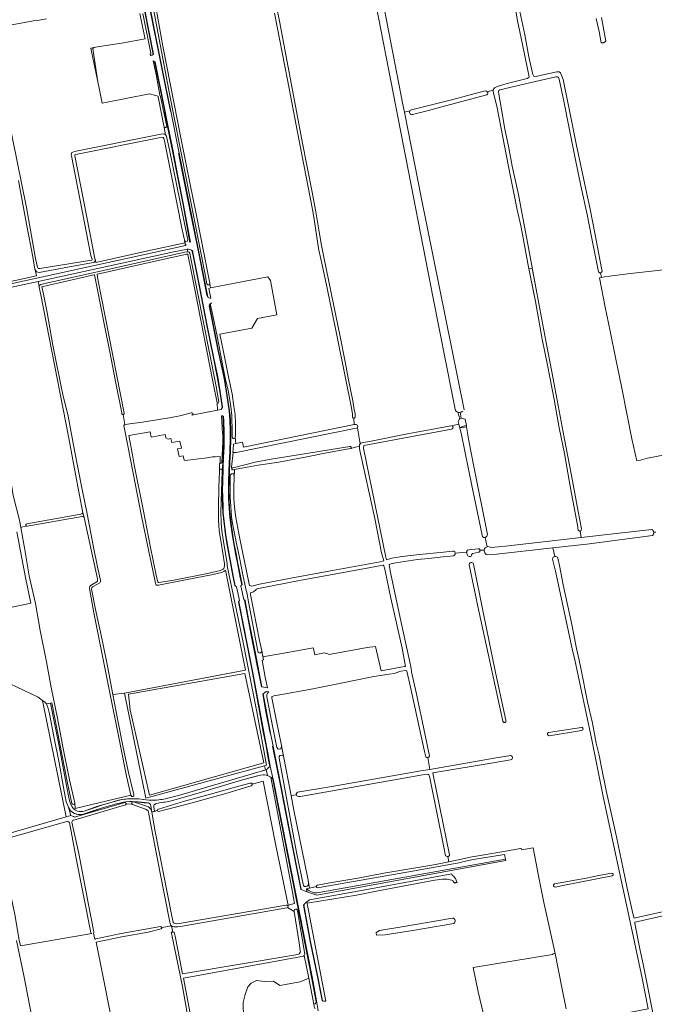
# Model space of a CAD drawing. Header units: metres. Extents: x 209813 to 223847, y 571801 to 587119.
# Tile 198 of 256: x 218421 to 218962, y 573977 to 574814. Entities that reach past the tile are written whole.
import ezdxf

# ---------------------------------------------------------------- set-up
doc = ezdxf.new("R2010")
doc.units = ezdxf.units.M
for name, color, linetype, lineweight in [('B-RO-GR-BEPLANTING_CULTUUR_BOSPLANTSOEN-GV', 8, 'Continuous', 0), ('B-RO-GR-BOOMTEELT-GV', 8, 'Continuous', 0), ('B-RO-GR-GRAS-GV', 8, 'Continuous', 0), ('B-RO-GR-GROENVOORZIENING-GV', 8, 'Continuous', 0), ('B-RO-KW-KUNSTWERK_STUW-GV', 8, 'Continuous', 0), ('B-RO-OG-TERREIN_CULTUURSCHEIDING-GV', 8, 'Continuous', 0), ('B-RO-OG-WATER_GREPPEL-GV', 8, 'Continuous', 0), ('B-RO-OG-WEG-GV', 8, 'Continuous', 0), ('B-RO-VH-ONVERHARD-GV', 8, 'Continuous', 0), ('B-RO-VH-VERHARDING_GRASBETONSTEEN-GV', 8, 'Continuous', 0), ('B-RO-VH-VERHARDING_PUIN-GV', 8, 'Continuous', 0)]:
    doc.layers.add(name, color=color, linetype=linetype, lineweight=lineweight)

msp = doc.modelspace()

# ---------------------------------------------------------------- linework, layer by layer
at = {"layer": 'B-RO-GR-BEPLANTING_CULTUUR_BOSPLANTSOEN-GV', "flags": 128}
for points in [[(218711.305, 574453.468), (218708.932, 574467.164), (218707.97, 574466.736), (218605.869, 574446.248), (218604.55, 574446.032), (218603.064, 574446.256), (218601.88, 574433.55), (218602.021, 574431.948)], [(218602.858, 574433.066), (218603.276, 574433.208), (218621.939, 574437.902), (218635.582, 574440.412), (218667.452, 574445.603), (218702.638, 574451.204), (218702.974, 574451.199), (218703.262, 574451.086), (218703.489, 574450.908), (218703.616, 574450.696), (218703.659, 574450.544), (218703.685, 574450.372), (218703.675, 574450.207), (218703.609, 574449.978), (218703.51, 574449.806), (218703.361, 574449.668), (218703.205, 574449.562), (218702.996, 574449.478), (218710.793, 574451.471)], [(218466.026, 574147.655), (218462.074, 574164.77), (218448.921, 574233.185), (218447.828, 574232.969), (218449.26, 574225.72), (218455.2, 574196.3), (218458.27, 574179.65), (218461.16, 574164.31), (218463.72, 574151.28), (218464.46, 574148.2), (218464.97, 574146.59), (218466.04, 574144.64), (218466.74, 574143.79), (218467.49, 574143), (218468.18, 574142.4), (218469, 574141.89), (218469.59, 574141.58), (218470.67, 574141.17), (218472.2, 574140.81), (218475.36, 574140.84), (218476.29, 574141.07), (218482.39, 574143.16), (218494.03, 574146.97), (218502.28, 574149.38), (218508.51, 574150.83), (218511.78, 574151.34), (218513.3, 574151.46), (218514.22, 574151.65), (218522.94, 574151.46), (218531.43, 574150.44), (218534.89, 574150.26), (218536.11, 574150.27), (218537.89, 574150.39), (218541.43, 574150.83), (218542.64, 574150.98), (218544.12, 574151.3), (218557.68, 574154.71), (218578.76, 574161), (218606.85, 574169.15), (218626.23, 574174.7), (218630.629, 574176.069), (218629.87, 574179.565), (218592.075, 574169.418), (218528.951, 574152.016), (218510.603, 574241.344), (218500.703, 574240.287)], [(218500.703, 574240.287), (218505.136, 574218.164), (218509.226, 574196.559), (218513.833, 574175.016), (218518.744, 574155.115)], [(218516.249, 574154.262), (218516.133, 574154.773), (218468.796, 574143.377), (218468.501, 574148.032)]]:
    msp.add_lwpolyline(points, dxfattribs=at)
at = {"layer": 'B-RO-GR-BEPLANTING_CULTUUR_BOSPLANTSOEN-GV'}
for points in [[(218710.793, 574451.471, -0.2236549), (218711.305, 574453.468)], [(218602.021, 574431.948, -0.4742958), (218602.858, 574433.066)], [(218518.744, 574155.115, -0.888215), (218516.249, 574154.262)]]:
    msp.add_lwpolyline(points, format="xyb", dxfattribs=at)
at = {"layer": 'B-RO-GR-BEPLANTING_CULTUUR_BOSPLANTSOEN-GV', "flags": 128}
msp.add_lwpolyline([(218635.202, 574169.958), (218632.96, 574171.23), (218631.32, 574171.71), (218629.8, 574171.92), (218628.64, 574171.98), (218626.5, 574171.76), (218622.911, 574170.755), (218611.2, 574167.77), (218576.12, 574157.27), (218550.7, 574149.93), (218546.73, 574148.97), (218544.11, 574148.56), (218540.42, 574148.14), (218537.17, 574147.2), (218536.39, 574146.81), (218536.07, 574146.57), (218535.82, 574146.25), (218535.58, 574145.72), (218535.55, 574145.26), (218535.66, 574144.2), (218535.95, 574143.37), (218536.365, 574140.843), (218538.654, 574141.48), (218538.822, 574142.466), (218539.597, 574142.759), (218561.854, 574149.528), (218583.779, 574155.564), (218608.112, 574162.292), (218617.776, 574164.743), (218618.229, 574164.819), (218619.383, 574164.819), (218619.299, 574163.949), (218628.7, 574166.43), (218639.26, 574113.12), (218649.89, 574061.04), (218655.503, 574062.356), (218653.692, 574072.155), (218642.203, 574133.897)], close=True, dxfattribs=at)
at = {"layer": 'B-RO-GR-BEPLANTING_CULTUUR_BOSPLANTSOEN-GV'}
msp.add_arc((218467.231, 574148.062), 1.272, 198.681991, 0.963411, dxfattribs=at)
at = {"layer": 'B-RO-GR-BOOMTEELT-GV', "flags": 128}
for points in [[(218483.099, 574610.338), (218482.007, 574613.62), (218469.225, 574679.547), (218465.591, 574698.554), (218465.453, 574699.501), (218465.508, 574700.53), (218465.958, 574701.295), (218466.777, 574701.736), (218468.125, 574702.133), (218534.576, 574715.517), (218541.619, 574716.978), (218543.488, 574717.168), (218545.052, 574716.887), (218545.61, 574716.306), (218544.497, 574722.587), (218544.114, 574723.928), (218539.662, 574747.243), (218539.353, 574748.687), (218539.372, 574749.196), (218531.885, 574751.109), (218491.77, 574743.408), (218489.25, 574755.951), (218488.029, 574761.54), (218481.924, 574790.141), (218485.95, 574790.788), (218509.905, 574794.69), (218528.264, 574797.997), (218528.123, 574798.853), (218523.749, 574819.423)], [(218444.206, 574814.943), (218436.427, 574813.593), (218433.326, 574813.33), (218418.072, 574810.617), (218399.805, 574807.645), (218398.673, 574807.224), (218398.276, 574806.915), (218397.962, 574806.323), (218397.624, 574804.751), (218411.524, 574732.833), (218427.223, 574654.594), (218435.074, 574611.195), (218436.543, 574603.646)], [(218438.513, 574602.663), (218482.746, 574609.732)]]:
    msp.add_lwpolyline(points, dxfattribs=at)
at = {"layer": 'B-RO-GR-BOOMTEELT-GV'}
for points in [[(218482.746, 574609.732, 0.4175451), (218483.099, 574610.338)], [(218436.543, 574603.646, 0.3900056), (218438.513, 574602.663)]]:
    msp.add_lwpolyline(points, format="xyb", dxfattribs=at)
at = {"layer": 'B-RO-GR-GRAS-GV', "flags": 128}
for points in [[(218880.716, 574937.38), (218880.795, 574936.702), (218880.365, 574935.376), (218879.509, 574934.645), (218864.316, 574931.734), (218833.384, 574925.687), (218828.578, 574924.56), (218827.488, 574923.808), (218826.858, 574922.496), (218826.637, 574920.607), (218827.332, 574916.779), (218831.439, 574896.665), (218836.069, 574876.192), (218840.488, 574855.315), (218846.369, 574825.364), (218851.339, 574801.341), (218854.822, 574782.67), (218858.266, 574767.552), (218859.01, 574765.861)], [(218792.513, 574481.504), (218789.672, 574495.615), (218773.528, 574577.316), (218718.422, 574860.17)], [(218724.863, 574861.852), (218728.854, 574839.156), (218747.687, 574742.161), (218748.984, 574735.549)], [(218637.609, 574838.187), (218642.566, 574812.911), (218662.069, 574710.762), (218670.388, 574667.667), (218673.552, 574650.77), (218676.282, 574633.922), (218678.37, 574622.083), (218679.986, 574613.745), (218688.897, 574570.854), (218694.214, 574544.921), (218698.432, 574523.146), (218701.298, 574507.997), (218704.957, 574490.05), (218706.322, 574482.285), (218706.928, 574479.663), (218707.002, 574479.11), (218707.055, 574476.265), (218706.605, 574475.594), (218705.907, 574475.267), (218706.196, 574469.884), (218706.83, 574470.013), (218707.955, 574469.953), (218709.013, 574469.424), (218709.401, 574468.258), (218708.932, 574467.164), (218711.305, 574453.468)], [(218824.57, 574754.31), (218824.554, 574754.685), (218825.765, 574756.206), (218827.965, 574757.443), (218836.388, 574759.912), (218853.493, 574764.372), (218854.985, 574764.997), (218855.14, 574765.75), (218853.699, 574772.454), (218849.432, 574793.166), (218845.157, 574813.378), (218842.26, 574829.789)], [(218537.713, 574823.509), (218543.454, 574791.867), (218559.127, 574711.038), (218566.656, 574674.008), (218571.497, 574650.587), (218582.679, 574593.031), (218583.228, 574590.334), (218583.284, 574589.606), (218584.02, 574586.074), (218632.64, 574595.46), (218635, 574592.33), (218640.474, 574563.113), (218623.82, 574560.04), (218619.028, 574551.959), (218591.787, 574546.881), (218594.842, 574531.721), (218599.169, 574510.437), (218602.217, 574496.018), (218603.889, 574485.382), (218604.848, 574478.479), (218604.915, 574478.186), (218605.159, 574470.698), (218605.167, 574460.091), (218605.018, 574459.08), (218605.596, 574453.744), (218611.283, 574454.843), (218612.072, 574450.693), (218706.196, 574469.884)], [(218705.907, 574475.267), (218705.175, 574475.407), (218704.753, 574476.153), (218704.732, 574476.985), (218704.813, 574479.119), (218703.7, 574485.584), (218699.001, 574507.847), (218690.81, 574548.861), (218687.621, 574563.916), (218683.42, 574584.599), (218679.063, 574605.701), (218676.235, 574618.175), (218675.014, 574625.599), (218671.749, 574646.265), (218670.727, 574652.825), (218658.088, 574718.502), (218649.491, 574763.067), (218638.372, 574819.811)], [(218916.784, 574816.063), (218918.239, 574808.541), (218920.341, 574795.923), (218918.438, 574794.62), (218916.424, 574794.543), (218914.617, 574804.328), (218912.172, 574815.355)], [(218859.01, 574765.861), (218859.965, 574765.676), (218865.701, 574767.052), (218878.708, 574769.945), (218880.628, 574769.858), (218881.843, 574769.06), (218884.067, 574763.487), (218885.225, 574757.797), (218889.608, 574737.12), (218895.164, 574708.733), (218898.959, 574691.468), (218902.453, 574674.215), (218907.043, 574653.091), (218911.376, 574631.328), (218916.735, 574602.788), (218917.26, 574600.422)], [(218914.105, 574599.674), (218908.331, 574629.677), (218904.379, 574648.475), (218899.135, 574672.961), (218894.677, 574695.189), (218889.18, 574721.974), (218884.611, 574744.935), (218880.557, 574763.832), (218880.135, 574765.177), (218879.393, 574765.666), (218877.926, 574765.543), (218856.785, 574760.919), (218830.047, 574754.555), (218829.353, 574754.093), (218828.952, 574753.068), (218829.288, 574750.871), (218831.611, 574737.972), (218834.563, 574721.261), (218837.43, 574706.669), (218840.784, 574689.831), (218845.958, 574665.594), (218848.546, 574651.815), (218851.024, 574639.704), (218853.164, 574627.854), (218861.6, 574582.004), (218869.257, 574541.083), (218874.497, 574514.727), (218878.934, 574490.629), (218885.011, 574458.846), (218891.247, 574426.565), (218896.888, 574395.96), (218899.559, 574381.147), (218899.235, 574379.49), (218898.425, 574379.238)], [(218755.03, 574737.548), (218790.201, 574746.296), (218817.662, 574753.647)], [(218898.425, 574379.238), (218898.105, 574379.138), (218896.938, 574380.138), (218896.156, 574384.181), (218890.464, 574415.887), (218885.975, 574440.118), (218885.415, 574443.864), (218880.776, 574467.024), (218876.455, 574491.174), (218870.737, 574520.326), (218866.248, 574542.42), (218860.4, 574574.491), (218854.078, 574606.971), (218848.298, 574637.908), (218845.065, 574652.411), (218837.605, 574689.28), (218827.679, 574740.697), (218824.633, 574752.85), (218824.57, 574754.31), (218819.489, 574753.049)], [(218753.711, 574736.722), (218748.984, 574735.549), (218763.154, 574663.316), (218799.703, 574482.347)], [(218434.524, 574602.029), (218432.624, 574612.683), (218427.256, 574640.328), (218420.516, 574677.625)], [(218511.075, 574469.876), (218525.915, 574471.975), (218550.343, 574475.875), (218557.836, 574477.199), (218567.343, 574479.788), (218568.046, 574479.885), (218568.796, 574479.51), (218568.907, 574478.341), (218568.004, 574477.989), (218589.922, 574482.085), (218589.535, 574488.363), (218585.952, 574506.664), (218567.629, 574599.239), (218564.656, 574614.547), (218564.362, 574614.868), (218563.264, 574614.876), (218562.209, 574614.646), (218522.917, 574605.862), (218487.693, 574597.899), (218487.529, 574597.791), (218487.475, 574597.545), (218488.138, 574593.618), (218494.29, 574561.941), (218510.532, 574479.649), (218510.562, 574478.926), (218509.931, 574478.337)], [(218380.264, 574587.697), (218380.987, 574584.485), (218435.825, 574596.332), (218434.632, 574601.622)], [(218915.888, 574598.958), (218916.685, 574594.974), (218919.271, 574595.496), (218923.385, 574596), (218941.523, 574598.373), (218964.465, 574600.989), (218988.552, 574604.04), (219004.141, 574606.122), (219005.343, 574606.171), (219006.915, 574605.972), (219007.55, 574605.231), (219009.715, 574592.474), (219012.419, 574575.559)], [(218437.297, 574591.685), (218385.299, 574580.39), (218383.764, 574579.772), (218382.593, 574578.882), (218389.646, 574539.66), (218395.36, 574540.764), (218397.605, 574530.778), (218391.893, 574529.302), (218401.69, 574472.912)], [(218427.59, 574385.315), (218473.589, 574393.737), (218474.513, 574394.016), (218475.385, 574394.677), (218469.032, 574427.709), (218462.911, 574459.806), (218439.494, 574580.367), (218438.165, 574586.366), (218438.054, 574587.705), (218437.297, 574591.685)], [(218509.931, 574478.337), (218509.351, 574478.337), (218509.115, 574478.408), (218508.687, 574478.645), (218508.475, 574479.069), (218508.336, 574479.736), (218503.369, 574505.106), (218498.132, 574531.651), (218493.792, 574554.287), (218487.81, 574584.637), (218485.287, 574597.324), (218484.672, 574597.219), (218466.13, 574593.112), (218441.405, 574587.389), (218440.513, 574586.963), (218440.486, 574586.782), (218440.536, 574585.873), (218441.662, 574580.875), (218444.959, 574565.306), (218449.692, 574537.402), (218458.053, 574496.596), (218462.659, 574476.909), (218468.062, 574447.879), (218474.685, 574414.742), (218478.926, 574394.081), (218484.054, 574366.907), (218488.021, 574347.524), (218490.157, 574337.452)], [(218988.166, 574447.543), (218955.918, 574441.315), (218950, 574439.523), (218946.727, 574439.02), (218942.427, 574457.801), (218938.587, 574477.936), (218933.781, 574502.178), (218928.822, 574525.5), (218924.19, 574549.262), (218919.944, 574569.791), (218915.072, 574594.647), (218916.685, 574594.974)], [(218482.645, 574329.839), (218486.093, 574312.464), (218491.707, 574286.721), (218496.712, 574261.617), (218499.521, 574246.19), (218500.703, 574240.287), (218510.603, 574241.344), (218613.828, 574260.93), (218596.734, 574345.918), (218595.355, 574344.963), (218593.935, 574344.27), (218592.07, 574343.693), (218586.209, 574342.468), (218562.607, 574337.688), (218539.618, 574333.385), (218538.141, 574333.177), (218537.724, 574333.412), (218537.352, 574333.78), (218536.991, 574335.051), (218531.44, 574361.784), (218525.177, 574392.099), (218516.032, 574438.772), (218510.383, 574467.801), (218510.234, 574468.502), (218510.285, 574469.082), (218510.625, 574469.564), (218511.075, 574469.876), (218509.627, 574478.337)], [(218796.246, 574474.742), (218794.299, 574480.487)], [(218796.311, 574480.298), (218797.352, 574475.253), (218800.806, 574474.584), (218801.731, 574469.002), (218801.846, 574468.002), (218803.747, 574455.966), (218808.231, 574432.703), (218819.568, 574376.487)], [(218712.806, 574454.318), (218720.705, 574455.757), (218752.997, 574462.171), (218771.741, 574465.68), (218788.511, 574468.733)], [(218789.05, 574466.095), (218714.359, 574452.137), (218714.024, 574449.95), (218733.245, 574356.986), (218733.717, 574354.955), (218738.159, 574356.253), (218747.025, 574357.693), (218761.855, 574359.249), (218782.087, 574361.281), (218790.147, 574362.19)], [(218788.96, 574468.837), (218795.232, 574470.292), (218794.64, 574472.492)], [(218817.783, 574373.914), (218817.601, 574373.87), (218817.287, 574373.831), (218816.887, 574373.827), (218816.51, 574373.877), (218816.152, 574373.993), (218815.835, 574374.151), (218815.59, 574374.307), (218815.405, 574374.45), (218806.728, 574416.763), (218797.271, 574462.711), (218795.232, 574470.292)], [(218408.741, 574445.068), (218411.761, 574432.647), (218414.894, 574416.952), (218416.014, 574409.513), (218421.344, 574388.613), (218422.47, 574382.45), (218426.881, 574383.83)], [(218468.501, 574148.032), (218468.796, 574143.377), (218516.133, 574154.773), (218512.47, 574170.819), (218507.191, 574196.593), (218496.638, 574250.138), (218484.638, 574309.877), (218480.798, 574330.56), (218481.178, 574332.249), (218481.753, 574333.122), (218487.281, 574336.202), (218487.769, 574336.801), (218487.599, 574338.526), (218476.519, 574390.955), (218475.831, 574391.58), (218474.805, 574391.818), (218427.912, 574383.542)], [(218422.47, 574382.45), (218425.672, 574364.922), (218429.48, 574341.349), (218434.849, 574317.817), (218438.892, 574294.799), (218444.29, 574268.183), (218448.306, 574246.301), (218453.704, 574220.01), (218458.398, 574194.368), (218463.824, 574167.78), (218468.487, 574148.252)], [(218380.888, 574305.689), (218385.788, 574308.346), (218398.786, 574310.099), (218398.455, 574312.017), (218410.093, 574313.646), (218413.783, 574314.261), (218430.995, 574318.033), (218426.407, 574339.676), (218419.208, 574378.707)], [(218817.783, 574373.914), (218819.439, 574365.945), (218820.049, 574366.233), (218823.096, 574365.214), (218835.006, 574366.37), (218899.43, 574373.753), (218898.425, 574379.238)], [(218960.123, 574375.634), (218904.114, 574368.218), (218875.221, 574364.911), (218877.012, 574357.764)], [(218899.43, 574373.753), (218931.77, 574377.531), (218959.486, 574380.585), (218959.857, 574380.368)], [(218962.818, 574378.478), (218961.119, 574378.373), (218961.155, 574377.792), (218961.124, 574377.451)], [(218817.634, 574365.093), (218819.439, 574365.945)], [(218875.221, 574364.911), (218825.035, 574359.462), (218819.287, 574359.023)], [(218790.61, 574358.294), (218781.975, 574357.423), (218769.491, 574356.067), (218760.145, 574354.987), (218752.643, 574354.052), (218741.675, 574352.294), (218737.579, 574351.536), (218736.466, 574351.106), (218736.017, 574350.81), (218735.892, 574350.591), (218737.184, 574344.029), (218746.163, 574301.595), (218753.367, 574269.153), (218754.691, 574262.298), (218755.089, 574259.432), (218758.986, 574242.102), (218766.765, 574205.577), (218770.395, 574187.933)], [(218802.307, 574359.297), (218801.896, 574361.252), (218801.918, 574361.479), (218792.284, 574360.565)], [(218801.918, 574361.479), (218801.974, 574361.772), (218802.053, 574362.024), (218802.159, 574362.266), (218802.289, 574362.495), (218802.442, 574362.71), (218802.713, 574363), (218803.829, 574363.299), (218811.788, 574364.211), (218812.086, 574364.194), (218812.318, 574364.134), (218812.511, 574364.053), (218812.76, 574363.89), (218813.058, 574363.556), (218813.192, 574363.29), (218813.241, 574363.131)], [(218816.885, 574362.958), (218813.241, 574363.131), (218813.283, 574362.852), (218813.234, 574362.408), (218813.051, 574362.001), (218812.862, 574361.769), (218812.499, 574361.508), (218812.22, 574361.403), (218807.135, 574360.217), (218806.854, 574360.084), (218806.724, 574359.997), (218806.497, 574359.784), (218806.319, 574359.528), (218806.251, 574359.388), (218806.161, 574359.09), (218806.14, 574358.935), (218806.146, 574358.624), (218806.175, 574358.467)], [(218879.574, 574356.254), (218881.024, 574349.892), (218884.13, 574333.617), (218891.324, 574299.822), (218895.467, 574279.41), (218897.755, 574269.364), (218899.325, 574261.202), (218904.727, 574234.029), (218908.919, 574215.874), (218912.299, 574198.883), (218914.588, 574188.687), (218916.697, 574178.038), (218920.799, 574158.561), (218929.391, 574119.244), (218935.045, 574091.906), (218938.488, 574075.45), (218942.703, 574056.459), (218944.121, 574050.603), (218944.544, 574050.055), (218945.729, 574050.231), (218983.575, 574058.828), (219016.613, 574065.881), (219027.492, 574068.51)], [(218807.628, 574351.252), (218815.873, 574310.302), (218826.539, 574258.978), (218835.229, 574218.328), (218835.315, 574218.061), (218835.343, 574217.781), (218835.276, 574217.365), (218835.161, 574217.109), (218834.994, 574216.882), (218834.785, 574216.694), (218834.541, 574216.555), (218834.273, 574216.469), (218833.993, 574216.44), (218833.714, 574216.471), (218833.446, 574216.558), (218833.203, 574216.7), (218832.995, 574216.889), (218832.83, 574217.117), (218832.681, 574217.51), (218822.333, 574265.745), (218810.698, 574319.189), (218810.364, 574320.94), (218804.16, 574350.472)], [(218891.971, 573960.415), (218906.224, 573963.361), (218956.514, 573972.956), (218951.233, 573998.922), (218941.204, 574046.98), (218918.443, 574152.164), (218908.456, 574201.608), (218893.879, 574269.882), (218891.814, 574279.062), (218877.664, 574345.079), (218875.047, 574355.444)], [(218489.854, 574335.2), (218483.617, 574331.879)], [(218767.14, 574187.298), (218766.114, 574191.921), (218754.176, 574246.467), (218751.121, 574260.179), (218750.973, 574260.426), (218750.776, 574260.51), (218750.078, 574260.615), (218745.817, 574260.057), (218740.158, 574258.219), (218736.08, 574257.454), (218722.857, 574255.451), (218693.71, 574249.705), (218668.247, 574244.641), (218643.042, 574239.906), (218637.8, 574239.081), (218636.329, 574238.444), (218636.111, 574238.21), (218636.081, 574237.305), (218639.997, 574217.553), (218644.085, 574198.4), (218646.03, 574187.924), (218652.531, 574154.226)], [(218460.974, 574136.135), (218465.146, 574137.338), (218463.06, 574144.47), (218461.132, 574148.874), (218458.909, 574161.15), (218455.046, 574182.158), (218450.681, 574204.674), (218446.91, 574223.791), (218445.72, 574228.421), (218444.332, 574232.278), (218444.132, 574232.639), (218442.771, 574233.831), (218440.945, 574235.127)], [(218871.544, 574207.978), (218878.908, 574209.18), (218899.682, 574212.275)], [(218899.629, 574209.651), (218872.108, 574205.208)], [(218657.163, 574154.989), (218656.892, 574155.803), (218657.918, 574157.239), (218687.281, 574162.128), (218763.002, 574175.309), (218770.49, 574176.593), (218769.01, 574186.593)], [(218770.49, 574176.593), (218826.996, 574186.278), (218839.486, 574188.372), (218840.139, 574187.998), (218840.609, 574187.528), (218840.919, 574186.426), (218840.339, 574185.072), (218839.225, 574184.57), (218824.608, 574182.046), (218774.748, 574173.969), (218773.512, 574173.533), (218773.265, 574173.268), (218773.473, 574172.027), (218779.168, 574144.211), (218787.463, 574103.929), (218787.422, 574103.622), (218787.335, 574103.368), (218787.192, 574103.11), (218786.99, 574102.888), (218786.696, 574102.693), (218786.518, 574102.618), (218786.347, 574102.574), (218785.948, 574102.55)], [(218770.426, 574170.667), (218770.107, 574171.42), (218769.783, 574171.885), (218769.465, 574172.156), (218768.547, 574172.442), (218766.126, 574172.307), (218663.54, 574154.124), (218660.148, 574153.455), (218658.712, 574153.521), (218657.423, 574154.208), (218657.163, 574154.989), (218652.531, 574154.226), (218654.894, 574141.979), (218666.634, 574083.732), (218668.05, 574075.647), (218674.075, 574076.929)], [(218674.801, 574077.976), (218688.798, 574080.558), (218710.928, 574084.455), (218731.513, 574088.16), (218750.038, 574091.354), (218773.968, 574095.513), (218786.737, 574098.018), (218785.948, 574102.55), (218785.294, 574102.53), (218784.841, 574102.63), (218784.417, 574102.817), (218784.05, 574103.056), (218782.458, 574110.539), (218770.426, 574170.667)], [(218550.687, 574043.549), (218550.53, 574043.649), (218549.928, 574044.478), (218549.43, 574046.626), (218541.078, 574088.358), (218533.527, 574128.074), (218531.203, 574140.196), (218531.05, 574140.678), (218530.767, 574141.186), (218530.276, 574141.8), (218529.962, 574141.993), (218528.541, 574142.647), (218517.605, 574146.768), (218516.976, 574147.225), (218512.074, 574147.059)], [(218511.621, 574146.37), (218467.477, 574133.513)], [(218461.716, 574132.202), (218404.324, 574116.072), (218405.49, 574109.842), (218417.399, 574053.042), (218421.162, 574031.439), (218422.146, 574026.534), (218482.927, 574036.858)], [(218481.967, 574037.731), (218469.51, 574100.816), (218463.838, 574131.284)], [(218466.015, 574131.55), (218471.905, 574105.014), (218479.841, 574063.12), (218484.631, 574038.301)], [(218786.737, 574098.018), (218800.062, 574100.829), (218805.063, 574101.85), (218835.208, 574107.038), (218846.075, 574109.102), (218847.305, 574109.349), (218847.908, 574109.36), (218848.591, 574109.019), (218848.82, 574108.255), (218858.532, 574109.76), (218863.417, 574084.583), (218867.505, 574063.266), (218874.42, 574032.8), (218877.169, 574019.974)], [(218876.79, 574079.138), (218903.544, 574083.909), (218914.338, 574086.251), (218925.233, 574088.293)], [(218925.89, 574085.924), (218883.936, 574077.798), (218877.642, 574076.426)], [(219029.278, 574064.303), (219017.091, 574062.161), (219009.956, 574060.847), (218990.346, 574056.827), (218967.852, 574051.647), (218945.306, 574046.751), (218944.94, 574046.48), (218944.966, 574045.394), (218949.648, 574022.411), (218952.115, 574010.896), (218955.578, 573993.956), (218959.323, 573975.295), (218961.624, 573963.645), (218962.314, 573962.999), (218964.868, 573963.437), (218989.191, 573968.68), (219009.432, 573972.98), (219014.216, 573974.052), (219012.231, 573983.049), (219050.195, 573990.126)], [(218655.119, 574055.731), (218649.492, 574059.134), (218648.842, 574058.799), (218558.429, 574042.951), (218555.985, 574042.63), (218554.349, 574042.613), (218552.763, 574042.752), (218551.535, 574043.01), (218550.687, 574043.549)], [(218660.188, 574022.587), (218659.271, 574028.91), (218655.119, 574055.731)], [(218486.322, 574032.401), (218507.928, 574037.056), (218541.471, 574042.804)], [(218541.95, 574040.876), (218530.723, 574038.212), (218508.38, 574034.019), (218486.528, 574029.704), (218494.053, 573992.746), (218501.274, 573955.337), (218503.14, 573943.302), (218502.773, 573942.159), (218502.116, 573942.059), (218502.386, 573940.678), (218503.979, 573940.796), (218521.036, 573944.463), (218540.396, 573948.365), (218559.098, 573951.544), (218567.019, 573953.091)], [(218567.019, 573953.091), (218559.949, 573991.938), (218551.003, 574035.916), (218550.501, 574037.975), (218551.903, 574038.24), (218550.687, 574043.549), (218542.509, 574041.983)], [(218551.903, 574038.24), (218552.959, 574038.247), (218553.95, 574034.751), (218560.126, 574002.62), (218658.232, 574019.218)], [(218383.43, 573930.221), (218400.23, 573932.956), (218436.889, 573939.721), (218424.988, 574001.315), (218418.875, 574031.051)], [(218484.269, 574037.256), (218485.428, 574032.164)], [(218560.818, 573999.019), (218569.528, 573953.808), (218571.064, 573953.984), (218606.718, 573960.39), (218611.739, 573962.62), (218612.483, 573966.192), (218611.59, 573972.592), (218611.739, 573978.396), (218613.525, 573985.093), (218615.757, 573991.493), (218618.436, 573994.618), (218623.198, 573997), (218629.747, 573996.107), (218637.635, 573996.404), (218642.993, 573992.832), (218660.257, 573995.809), (218667.467, 573999.071), (218663.735, 574018.19)], [(218662.943, 574017.597), (218560.818, 573999.019)], [(218886.616, 573972.955), (218883.176, 573989.69), (218877.169, 574019.974), (218875.557, 574019.712), (218875.418, 574019.53), (218875.26, 574019.394), (218875.088, 574019.288), (218874.876, 574019.191), (218807.581, 574008.146), (218811.861, 573987.262), (218815.915, 573969.415)]]:
    msp.add_lwpolyline(points, dxfattribs=at)
for points in [[(218488.029, 574761.54), (218483.86, 574789.666), (218483.888, 574789.891), (218483.947, 574790.077), (218484.208, 574790.263), (218485.01, 574790.619), (218485.377, 574790.724), (218481.924, 574790.141)], [(218485.031, 574613.562), (218486.412, 574607.615), (218530.443, 574617.72), (218562.247, 574624.514), (218559.567, 574636.884), (218551.274, 574678.512), (218544.63, 574711.231), (218544.103, 574713.329), (218543.649, 574714.029), (218543.397, 574714.107), (218540.063, 574713.684), (218469.325, 574699.51), (218468.303, 574699.207), (218468.418, 574698.546), (218480.992, 574634.816), (218484.953, 574614.128)], [(218532.443, 574463.673), (218514.4, 574460.617), (218517.455, 574444.266), (218518.907, 574435.507), (218526.819, 574396.16), (218532.427, 574366.709), (218537.655, 574341.726), (218538.754, 574336.961), (218539.085, 574336.045), (218539.54, 574335.424), (218540.051, 574335.424), (218552.737, 574337.663), (218581.443, 574343.338), (218592.301, 574345.713), (218593.633, 574346.237), (218594.652, 574346.957), (218595.323, 574347.532), (218595.68, 574348.293), (218595.914, 574349.855), (218595.888, 574351.35), (218592.918, 574369.572), (218591.317, 574379.624), (218590.76, 574388.868), (218590.64, 574395.824), (218590.704, 574400.136), (218591.069, 574416.307), (218591.616, 574430.259), (218591.695, 574431.403), (218591.508, 574432.632), (218591.638, 574436.371), (218592.122, 574437.338), (218592.06, 574438.02), (218592.269, 574442.628), (218592.209, 574442.793), (218587.806, 574442.55), (218585.515, 574442.39), (218581.028, 574441.512), (218562.42, 574439.248), (218561.582, 574439.738), (218560.727, 574443.379), (218557.128, 574442.744), (218555.964, 574449.2), (218559.192, 574449.676), (218557.816, 574455.867), (218550.884, 574454.756), (218550.249, 574457.984), (218547.868, 574457.561), (218545.857, 574458.566), (218545.275, 574461.318), (218533.316, 574459.095)], [(218604.263, 574431.575), (218603.881, 574416.857), (218603.871, 574407.049), (218604.321, 574399.667), (218605.602, 574390.948), (218608.99, 574372.791), (218616.458, 574335.6), (218616.684, 574334.116), (218617.188, 574333.24), (218617.439, 574332.91), (218618.054, 574332.577), (218618.802, 574332.499), (218620.091, 574332.572), (218625.758, 574334.059), (218652.412, 574339.172), (218687.876, 574345.715), (218728.448, 574353.106), (218730.244, 574353.567), (218731.311, 574354.054), (218729.562, 574360.824), (218723.649, 574390.116), (218711.118, 574447.809), (218710.802, 574449.879), (218710.793, 574451.471), (218702.996, 574449.478), (218682.692, 574445.704), (218667.346, 574442.661), (218641.946, 574437.899), (218624.351, 574435.385), (218615.091, 574433.665)], [(218671.542, 574279.132), (218672.707, 574273.952), (218680.645, 574275.699), (218683.82, 574274.746), (218685.011, 574274.27), (218717.316, 574280.223), (218724.46, 574281.096), (218729.119, 574260.319), (218748.929, 574264.001), (218749.824, 574264.202), (218747.158, 574279.719), (218737.487, 574322.08), (218732.203, 574346.811), (218731.399, 574349.583), (218731.107, 574350.134), (218730.844, 574350.337), (218730.614, 574350.344), (218718.64, 574348.061), (218659.678, 574337.327), (218626.257, 574330.77), (218624.811, 574330.47), (218623.629, 574330.108), (218623.081, 574329.755), (218622.789, 574329.464), (218622.334, 574328.903), (218620.809, 574327.941), (218619.844, 574327.459), (218618.586, 574326.991), (218617.882, 574326.87), (218617.837, 574326.331), (218617.861, 574325.359), (218625.699, 574286.154), (218627.492, 574277.391), (218628.491, 574272.443), (218654.134, 574276.969), (218671.279, 574280.064)], [(218514.142, 574240.488), (218515.634, 574227.268), (218531.865, 574154.741), (218629.307, 574182.226), (218613.251, 574258.112)], [(218440.945, 574235.127), (218437.288, 574238.113), (218413.264, 574249.352), (218409.19, 574250.932), (218411.088, 574239.392), (218399.506, 574236.962), (218387.415, 574234.587), (218392.87, 574213.069), (218403.243, 574159.449), (218409.913, 574122.011), (218410.165, 574121.484), (218460.974, 574136.135)], [(218649.434, 574060.933), (218649.89, 574061.04), (218639.26, 574113.12), (218628.7, 574166.43), (218619.299, 574163.949), (218619.255, 574163.493), (218618.406, 574162.616), (218596.9, 574156.023), (218565.179, 574147.178), (218546.272, 574142.514), (218539.642, 574140.74), (218538.619, 574141.277), (218538.654, 574141.48), (218533.881, 574140.151), (218534.201, 574138.443), (218536.551, 574125.12), (218551.083, 574051.616), (218552.099, 574046.729), (218552.266, 574046.261), (218552.965, 574045.776), (218553.816, 574045.454), (218555.28, 574045.277), (218557.179, 574045.411), (218648.242, 574061.118), (218648.815, 574061.176)]]:
    msp.add_lwpolyline(points, close=True, dxfattribs=at)
at = {"layer": 'B-RO-GR-GRAS-GV'}
for points in [[(218819.489, 574753.049, -0.4561658), (218819.049, 574750.339)], [(218434.632, 574601.622, -0.0305905), (218434.524, 574602.029)], [(218794.64, 574472.492, -0.1829267), (218796.246, 574474.742)], [(218788.96, 574468.837, -1.0269589), (218789.05, 574466.095)], [(218711.305, 574453.468, -0.1850875), (218712.806, 574454.318)], [(218819.568, 574376.487, -0.3519412), (218817.783, 574373.914)], [(218483.617, 574331.879, 0.251408), (218482.645, 574329.839)], [(218490.157, 574337.452, -0.1792922), (218489.854, 574335.2)], [(218872.108, 574205.208, -0.7863195), (218871.544, 574207.978)], [(218899.682, 574212.275, -1.004214), (218899.629, 574209.651)], [(218468.487, 574148.252, -0.0441383), (218468.501, 574148.032)], [(218512.074, 574147.059, -0.1940704), (218511.621, 574146.37)], [(218463.838, 574131.284, 0.32656), (218461.716, 574132.202)], [(218467.477, 574133.513, 0.3535707), (218466.015, 574131.55)], [(218925.233, 574088.293, -0.9163022), (218925.89, 574085.924)], [(218674.075, 574076.929, -0.3379), (218674.801, 574077.976)], [(218877.642, 574076.426, -0.9784262), (218876.79, 574079.138)], [(218484.631, 574038.301, -0.2102395), (218484.269, 574037.256)], [(218482.927, 574036.858, -0.2513759), (218481.967, 574037.731)], [(218485.428, 574032.164, -0.0390384), (218485.977, 574032.338)], [(218485.977, 574032.338, -0.0221986), (218486.322, 574032.401)], [(218658.232, 574019.218, 0.4993161), (218660.188, 574022.587)], [(218663.735, 574018.19, -0.1350314), (218662.943, 574017.597)]]:
    msp.add_lwpolyline(points, format="xyb", dxfattribs=at)
for centre, radius, start, end in [((218755.367, 574735.543), 2.033, 99.551791, 234.912696), ((218915.533, 574600.653), 1.731, 214.419013, 349.504255), ((218795.747, 574485.106), 4.841, 228.086024, 309.397209), ((218958.153, 574377.904), 3.006, 310.962133, 52.529612), ((218820.95, 574362.731), 4.071, 144.534468, 246.371852), ((218790.351, 574360.238), 1.961, 277.596068, 104.095814), ((218804.442, 574359.82), 2.198, 193.771946, 320.856365), ((218877.38, 574355.46), 2.333, 19.890335, 177.616916), ((218805.901, 574350.83), 1.778, 13.737234, 189.076072), ((218768.619, 574188.389), 1.838, 216.404082, 343.774677), ((218541.516, 574041.79), 1.012, 295.422947, 104.095814)]:
    msp.add_arc(centre, radius, start, end, dxfattribs=at)
at = {"layer": 'B-RO-GR-GROENVOORZIENING-GV', "flags": 128}
for points in [[(218517.14, 574149.3), (218514.84, 574149.28), (218511.85, 574148.98), (218509.45, 574148.56), (218506.4, 574147.88), (218504.76, 574147.64), (218492.8, 574144.27), (218479.17, 574139.59), (218477.22, 574138.92), (218475.54, 574138.53), (218473.4, 574138.26), (218472.23, 574138.19), (218471, 574138.24), (218469.34, 574138.64), (218468.24, 574139.01), (218465.92, 574140.36), (218465.56, 574140.74), (218464.59, 574141.69), (218464.12, 574142.54), (218463.36, 574143.83), (218463.06, 574144.47), (218465.146, 574137.338), (218466.463, 574136.901), (218467.416, 574136.504), (218468.042, 574135.847), (218511.019, 574148.384)], [(218512.074, 574147.059), (218516.976, 574147.225), (218516.898, 574147.956), (218517.02, 574148.565), (218517.533, 574148.967), (218518.458, 574148.958), (218531.073, 574144.586), (218532.043, 574143.916), (218532.895, 574143.138), (218533.668, 574141.29), (218533.881, 574140.151), (218534.044, 574140.196), (218533.11, 574145.54), (218532.79, 574146.69), (218531.88, 574147.58), (218531.62, 574147.76), (218531.3, 574147.9), (218530.92, 574148.01), (218522.37, 574148.9), (218517.14, 574149.3)], [(218674.075, 574076.929), (218665.504, 574075.106), (218667.843, 574073.284), (218672.238, 574071.599), (218674.661, 574071.558), (218834.979, 574100.084), (218834.019, 574104.246), (218807.461, 574099.788), (218798.366, 574097.911), (218797.108, 574097.496), (218755.947, 574089.976), (218682.832, 574077.101), (218675.191, 574075.93)]]:
    msp.add_lwpolyline(points, dxfattribs=at)
at = {"layer": 'B-RO-GR-GROENVOORZIENING-GV'}
for points in [[(218511.019, 574148.384, -0.4659415), (218512.074, 574147.059)], [(218675.191, 574075.93, -0.41923), (218674.075, 574076.929)]]:
    msp.add_lwpolyline(points, format="xyb", dxfattribs=at)
at = {"layer": 'B-RO-KW-KUNSTWERK_STUW-GV', "flags": 128}
msp.add_lwpolyline([(218801.689, 574468.995), (218797.851, 574468.282), (218797.949, 574467.711), (218796.309, 574467.425), (218796.373, 574467.085), (218801.914, 574468.013)], close=True, dxfattribs=at)
at = {"layer": 'B-RO-OG-TERREIN_CULTUURSCHEIDING-GV'}
for points in [[(218796.311, 574480.298, -0.1056797), (218794.299, 574480.487)], [(218796.246, 574474.742, -0.0785943), (218797.352, 574475.253)]]:
    msp.add_lwpolyline(points, format="xyb", dxfattribs=at)
at = {"layer": 'B-RO-OG-TERREIN_CULTUURSCHEIDING-GV', "flags": 128}
msp.add_lwpolyline([(218797.352, 574475.253), (218796.311, 574480.298)], dxfattribs=at)
for points in [[(218666.042, 574072.454), (218674.503, 574069.546), (218788.692, 574090.548), (218835.221, 574099.036), (218834.979, 574100.084), (218674.661, 574071.558), (218672.238, 574071.599), (218667.843, 574073.284), (218665.504, 574075.106)], [(218790.958, 574080.727), (218791.749, 574079.702), (218792.723, 574080.243), (218793.946, 574080.028), (218792.535, 574083.831), (218790.728, 574085.68), (218789.68, 574086.267), (218789.318, 574087.835), (218715.445, 574074.138), (218668.101, 574065.639), (218665.911, 574063.924), (218666.152, 574062.675), (218708.195, 574069.649), (218728.115, 574073.515), (218746.16, 574077.07), (218774.96, 574082.45), (218781.47, 574083.3), (218785.41, 574083.24), (218788.98, 574082.42), (218790.115, 574081.82)]]:
    msp.add_lwpolyline(points, close=True, dxfattribs=at)
at = {"layer": 'B-RO-OG-WATER_GREPPEL-GV', "flags": 128}
for points in [[(218912.172, 574815.355), (218914.617, 574804.328), (218916.424, 574794.543), (218918.438, 574794.62), (218920.341, 574795.923), (218918.239, 574808.541), (218916.784, 574816.063)], [(218755.815, 574733.567), (218769.501, 574736.975), (218779.816, 574739.879), (218819.049, 574750.339)], [(218427.912, 574383.542), (218474.805, 574391.818), (218475.831, 574391.58), (218476.519, 574390.955), (218475.385, 574394.677), (218474.513, 574394.016), (218473.589, 574393.737), (218427.59, 574385.315)], [(218789.813, 574050.107), (218746.736, 574042.687), (218727.791, 574039.573), (218725.033, 574037.863), (218725.315, 574035.675), (218732.699, 574035.933), (218756.104, 574039.451), (218790.962, 574045.481)]]:
    msp.add_lwpolyline(points, dxfattribs=at)
at = {"layer": 'B-RO-OG-WATER_GREPPEL-GV'}
for points in [[(218819.489, 574753.049, 0.2844251), (218817.662, 574753.647)], [(218754.133, 574733.934, 0.2241059), (218755.815, 574733.567)], [(218427.59, 574385.315, 1.211213), (218427.942, 574383.553)], [(218790.962, 574045.481, 0.7475715), (218789.813, 574050.107)]]:
    msp.add_lwpolyline(points, format="xyb", dxfattribs=at)
at = {"layer": 'B-RO-OG-WATER_GREPPEL-GV', "flags": 128}
msp.add_lwpolyline([(218858.528, 574584.107), (218860.4, 574574.491), (218866.248, 574542.42), (218870.737, 574520.326), (218876.455, 574491.174), (218880.776, 574467.024), (218885.415, 574443.864), (218885.975, 574440.118), (218890.464, 574415.887), (218896.156, 574384.181), (218896.938, 574380.138), (218898.105, 574379.138), (218899.235, 574379.49), (218899.559, 574381.147), (218896.888, 574395.96), (218891.247, 574426.565), (218885.011, 574458.846), (218878.934, 574490.629), (218874.497, 574514.727), (218869.257, 574541.083), (218861.6, 574582.004), (218857.725, 574603.066), (218854.943, 574602.525)], close=True, dxfattribs=at)
at = {"layer": 'B-RO-OG-WEG-GV', "flags": 128}
for points in [[(218524.232, 574865.909), (218539.732, 574788.458), (218545.632, 574758.559), (218550.162, 574736.448), (218557.202, 574700.768), (218567.382, 574649.829), (218574.542, 574614.108), (218581.563, 574578.636), (218581.94, 574578.07), (218582.5, 574577.63), (218583.24, 574577.39), (218583.94, 574577.31), (218584.115, 574577.31), (218582.358, 574585.753), (218584.02, 574586.074), (218583.284, 574589.606), (218582.762, 574588.678), (218581.507, 574588.735), (218580.923, 574589.486), (218579, 574598.907), (218549.24, 574749.762), (218535.332, 574823.141)], [(218526.285, 574819.668), (218533.263, 574785.831), (218533.239, 574785.505), (218533.116, 574785.202), (218532.984, 574785.028), (218532.726, 574784.828), (218532.515, 574784.741), (218532.731, 574783.681), (218534.17, 574784), (218535.1, 574784.627), (218523.948, 574841.242)], [(218338.43, 574787.732), (218347.84, 574739.1), (218348.765, 574733.682), (218355.16, 574697.17), (218362.53, 574659.65), (218377.218, 574585.31), (218377.823, 574584.738), (218378.234, 574584.271), (218379.467, 574583.626), (218381.261, 574583.186), (218382.55, 574583.056), (218383.814, 574583.169), (218556.3, 574620.697), (218562.486, 574622.286), (218562.659, 574622.357), (218562.247, 574624.514), (218530.443, 574617.72), (218486.412, 574607.615), (218485.927, 574610.138)], [(218566.453, 574624.788), (218560.577, 574656.746), (218556.127, 574679.553), (218551.348, 574703.931), (218546.817, 574725.903), (218544.377, 574739.024), (218536.301, 574778.675), (218535.019, 574779.375), (218537.72, 574767.74), (218540.65, 574750.15), (218540.576, 574749.998), (218541.118, 574749.743), (218541.393, 574749.069), (218546.621, 574723.424), (218545.854, 574722.587), (218544.497, 574722.587), (218545.61, 574716.306), (218546.066, 574715.83), (218546.872, 574713.796), (218548.964, 574703.446), (218564.402, 574628.517), (218564.614, 574627.349), (218564.26, 574626.003), (218562.766, 574625.682), (218561.867, 574626.492), (218562.659, 574622.357), (218563.432, 574622.699)], [(218564.143, 574618.989), (218563.253, 574618.87), (218552.831, 574616.782), (218437.297, 574591.685), (218438.054, 574587.705), (218438.511, 574588.572), (218439.432, 574589.072), (218442.929, 574589.888), (218492.883, 574600.989), (218562.056, 574616.476), (218563.805, 574616.808), (218564.576, 574616.728)], [(218564.143, 574618.989), (218564.576, 574616.728), (218564.788, 574616.706), (218565.709, 574616.399), (218566.258, 574615.712), (218567.17, 574611.21), (218588.744, 574502.28), (218590.906, 574489.291), (218590.839, 574488.586), (218590.306, 574488.208), (218589.535, 574488.363)], [(218589.535, 574488.363), (218589.922, 574482.085), (218593.063, 574482.705), (218593.876, 574484.095), (218593.739, 574484.593), (218591.875, 574497.889), (218589.727, 574510.416), (218586.468, 574526.359), (218580.658, 574554.192), (218573.977, 574589.273), (218568.838, 574614.701), (218568.084, 574617.988)], [(218484.237, 574607.662), (218463.862, 574603.99), (218438.035, 574599.304)], [(218605.018, 574459.08), (218604.574, 574458.439), (218604.007, 574458.053), (218603.284, 574458.053), (218602.663, 574458.565), (218602.456, 574459.315), (218602.389, 574462.842), (218602.189, 574477.683), (218601.132, 574485.38), (218598.87, 574499.048), (218597.082, 574506.707), (218595.069, 574516.697), (218589.481, 574545.138), (218584.621, 574568.108), (218583.924, 574571.345), (218583.872, 574572.091), (218584.202, 574572.851), (218584.903, 574573.201), (218584.87, 574573.371), (218584.37, 574573.11), (218583.45, 574572.51), (218583.07, 574572.05), (218582.923, 574571.829), (218590.802, 574532.392), (218595.851, 574509.156), (218597.63, 574498.429), (218600.056, 574481.454), (218600.529, 574477.773), (218600.859, 574473.037), (218601.08, 574465.47), (218601.18, 574458.125), (218600.85, 574446.562), (218600.329, 574437.397), (218599.74, 574421.876), (218599.58, 574413.735), (218599.68, 574407.213), (218599.866, 574402.492), (218600.08, 574398.421), (218600.827, 574390.96), (218601.401, 574386.695), (218602.152, 574380.686), (218602.942, 574374.849), (218604.378, 574366.862), (218605.619, 574360.097), (218607.215, 574352.025), (218609.458, 574340.007), (218610.785, 574333.847), (218609.85, 574332.603), (218612.353, 574320.967), (218613.282, 574320.185), (218616.306, 574304.281), (218618.984, 574290.612), (218622.17, 574275.038), (218624.07, 574264.69), (218627.664, 574246.661), (218632.312, 574246.028), (218630.39, 574254.9), (218627.794, 574269.568), (218629.032, 574269.761), (218627.492, 574277.391), (218627.283, 574276.454), (218626.543, 574275.745), (218625.341, 574275.716), (218624.527, 574276.311), (218624.289, 574277.025), (218615.336, 574323.523), (218614.928, 574327.434), (218614.211, 574328.813), (218611.549, 574342.086), (218608.538, 574356.935), (218605.77, 574370.106), (218602.684, 574385.841), (218601.869, 574391.426), (218600.8, 574404.412), (218600.724, 574407.712), (218600.755, 574426.334), (218600.995, 574427.183), (218601.442, 574427.694), (218602.273, 574428.152), (218603.378, 574427.783), (218604.035, 574426.728), (218604.263, 574431.575), (218603.166, 574431.305)], [(218602.021, 574431.948), (218601.88, 574433.55), (218603.064, 574446.256), (218602.901, 574446.281), (218603.175, 574448.539), (218603.406, 574453.321), (218605.596, 574453.744), (218605.018, 574459.08)], [(218667.467, 573999.071), (218671.52, 573978.31), (218671.848, 573976.763), (218672.93, 573977.11), (218673.39, 573977.49), (218673.7, 573978.12), (218673.872, 573978.722), (218670.857, 573995.395), (218669.948, 573999.922), (218637.001, 574168.021), (218636.59, 574168.59), (218636.07, 574169.21), (218635.38, 574169.86), (218635.202, 574169.958), (218642.203, 574133.897), (218653.692, 574072.155), (218655.503, 574062.356), (218649.434, 574060.933), (218649.871, 574060.476), (218649.901, 574059.794), (218649.633, 574059.207), (218649.492, 574059.134), (218655.119, 574055.731)], [(218657.899, 574056.273), (218664.124, 574019.43)], [(218663.735, 574018.19), (218667.467, 573999.071)]]:
    msp.add_lwpolyline(points, dxfattribs=at)
at = {"layer": 'B-RO-OG-WEG-GV'}
for points in [[(218568.084, 574617.988, 0.1581277), (218564.143, 574618.989)], [(218485.927, 574610.138, -0.3321642), (218484.237, 574607.662)], [(218438.035, 574599.304, -0.3369604), (218434.632, 574601.622)], [(218603.166, 574431.305, -0.4319498), (218602.021, 574431.948)], [(218655.119, 574055.731, -1.2517665), (218657.899, 574056.273)], [(218664.124, 574019.43, -0.1798486), (218663.735, 574018.19)]]:
    msp.add_lwpolyline(points, format="xyb", dxfattribs=at)
at = {"layer": 'B-RO-OG-WEG-GV', "flags": 128}
for points in [[(218631.422, 574176.417), (218632.34, 574177.14), (218633.07, 574177.93), (218633.721, 574178.498), (218634.31, 574178.92), (218634.445, 574179.071), (218632.377, 574190.556), (218631.165, 574196.237), (218628.862, 574208.409), (218619.284, 574260.343), (218607.705, 574319.043), (218608.59, 574320.225), (218606.175, 574331.878), (218604.533, 574333.059), (218602.933, 574341.167), (218599.407, 574359.722), (218596.959, 574374.05), (218595.769, 574382.776), (218595.187, 574387.556), (218594.418, 574395.125), (218594.353, 574395.576), (218594.18, 574399.819), (218593.95, 574408.325), (218593.84, 574414.562), (218593.91, 574421.317), (218594.2, 574433.32), (218594.699, 574441.796), (218595.03, 574451.1), (218595.04, 574464.248), (218594.79, 574471.982), (218594.8, 574472.731), (218594.425, 574477.393), (218594.19, 574477.46), (218593.221, 574477.412), (218594.178, 574461.867), (218594.451, 574461.446), (218594.361, 574454.916), (218593.926, 574443.72), (218593.5, 574437.635), (218593.361, 574437.207), (218593.023, 574436.917), (218592.406, 574437.059), (218592.122, 574437.338), (218591.638, 574436.371), (218591.508, 574432.632), (218591.695, 574431.403), (218592.165, 574432.014), (218593.2, 574432.014), (218593.933, 574431.385), (218593.973, 574429.854), (218592.912, 574404.742), (218592.727, 574395.01), (218593.025, 574386.671), (218593.46, 574379.548), (218595.925, 574364.993), (218598.12, 574351.705), (218598.171, 574349.749), (218611.054, 574287.3), (218623.37, 574225.661), (218631.647, 574180.042), (218629.87, 574179.565), (218630.629, 574176.069), (218631.21, 574176.25)], [(218668.05, 574075.647), (218667.235, 574079.667), (218667.006, 574078.178), (218666.148, 574077.377), (218664.946, 574076.948), (218663.973, 574077.005), (218663.144, 574077.749), (218662.686, 574078.98), (218657.457, 574104.556), (218642.31, 574186.207), (218642.453, 574187.495), (218642.997, 574188.353), (218644.113, 574188.726), (218645.6, 574188.497), (218646.03, 574187.924), (218644.367, 574196.363), (218643.906, 574194.057), (218641.425, 574193.782), (218640.427, 574195.223), (218636.23, 574216.34), (218632.104, 574236.753), (218631.824, 574238.245), (218631.804, 574239.621), (218632.086, 574240.799), (218632.743, 574241.748), (218633.184, 574242), (218632.94, 574243.128), (218631.417, 574242.702), (218628.697, 574240.784), (218631.186, 574227.105), (218635.06, 574207.498), (218637.154, 574196.408), (218644.644, 574158.772), (218650.918, 574126.169), (218661.207, 574074.406), (218664.046, 574073.14), (218666.042, 574072.454), (218665.504, 574075.106)], [(218679.356, 573979.648), (218680.23, 573979.35), (218682.178, 573979.541), (218665.911, 574063.924), (218664.692, 574062.968), (218663.265, 574061.462), (218669.102, 574030.298), (218675.38, 574000.079)]]:
    msp.add_lwpolyline(points, close=True, dxfattribs=at)
at = {"layer": 'B-RO-VH-ONVERHARD-GV', "flags": 128}
msp.add_lwpolyline([(218675.147, 573971.667), (218675.625, 573971.285), (218674.121, 573979.593), (218673.7, 573978.12), (218673.39, 573977.49), (218672.93, 573977.11), (218671.848, 573976.763), (218672.544, 573973.477), (218673.126, 573973.139)], dxfattribs=at)
at = {"layer": 'B-RO-VH-VERHARDING_GRASBETONSTEEN-GV', "flags": 128}
for points in [[(218535.46, 574784.87), (218524.34, 574841.32), (218511.303, 574905.532), (218511.075, 574905.278), (218510.975, 574905.136), (218523.948, 574841.242), (218535.1, 574784.627)], [(218593.876, 574484.095), (218594.255, 574484.183), (218594.139, 574484.604), (218592.27, 574497.95), (218590.12, 574510.49), (218586.86, 574526.44), (218581.05, 574554.27), (218574.37, 574589.35), (218569.23, 574614.78), (218568.595, 574617.981), (218568.186, 574617.987), (218568.838, 574614.701), (218573.977, 574589.273), (218580.658, 574554.192), (218586.468, 574526.359), (218589.727, 574510.416), (218591.875, 574497.889), (218593.739, 574484.593)], [(218610.467, 574333.424), (218610.785, 574333.847), (218608.234, 574346.704), (218606.161, 574357.195), (218605.043, 574363.044), (218603.568, 574371.021), (218602.521, 574378.199), (218601.578, 574385.134), (218601.131, 574388.528), (218600.196, 574396.554), (218600.011, 574400.029), (218599.7, 574404.803), (218599.57, 574410.826), (218599.65, 574416.766), (218599.74, 574421.876), (218600.329, 574437.397), (218600.85, 574446.562), (218601.18, 574458.125), (218601.08, 574465.47), (218600.859, 574473.037), (218600.529, 574477.773), (218600.056, 574481.454), (218597.63, 574498.429), (218595.851, 574509.156), (218590.802, 574532.392), (218582.923, 574571.829), (218582.678, 574571.013), (218590.41, 574532.31), (218595.458, 574509.081), (218597.235, 574498.366), (218599.66, 574481.4), (218600.13, 574477.739), (218600.46, 574473.012), (218600.68, 574465.463), (218600.78, 574458.139), (218600.45, 574446.578), (218599.929, 574437.415), (218599.34, 574421.887), (218599.18, 574413.74), (218599.28, 574407.205), (218599.467, 574402.466), (218599.681, 574398.4), (218600.43, 574390.913), (218601.004, 574386.643), (218601.756, 574380.631), (218602.546, 574374.792), (218603.984, 574366.791), (218605.226, 574360.022), (218606.823, 574351.947), (218609.066, 574339.929)], [(218605.008, 574332.717), (218603.326, 574341.243), (218599.801, 574359.792), (218597.355, 574374.109), (218596.166, 574382.828), (218595.584, 574387.602), (218594.815, 574395.176), (218594.752, 574395.615), (218594.58, 574399.826), (218594.35, 574408.337), (218594.24, 574414.568), (218594.31, 574421.305), (218594.6, 574433.303), (218595.099, 574441.777), (218595.43, 574451.093), (218595.44, 574464.252), (218595.19, 574471.988), (218595.2, 574472.744), (218594.854, 574477.049), (218594.425, 574477.393), (218594.8, 574472.731), (218594.95, 574468.201), (218595.02, 574457.32), (218595.03, 574451.1), (218594.699, 574441.796), (218594.2, 574433.32), (218593.91, 574421.317), (218593.84, 574414.562), (218593.95, 574408.325), (218594.18, 574399.819), (218594.353, 574395.576), (218594.714, 574392.507), (218595.482, 574385.316), (218596.479, 574377.974), (218597.913, 574368.631), (218599.407, 574359.722), (218602.933, 574341.167), (218604.533, 574333.059)], [(218634.779, 574179.445), (218632.77, 574190.629), (218631.557, 574196.316), (218629.255, 574208.482), (218619.677, 574260.418), (218608.028, 574319.474), (218607.705, 574319.043), (218619.284, 574260.343), (218628.862, 574208.409), (218631.165, 574196.237), (218633.109, 574185.913), (218634.445, 574179.071)], [(218637.001, 574168.021), (218669.948, 573999.922), (218670.857, 573995.395), (218673.872, 573978.722), (218674.121, 573979.593), (218671.25, 573995.47), (218670.34, 574000), (218637.85, 574165.77), (218637.49, 574167.14)], [(218678.906, 573979.866), (218679.1, 573979.74), (218679.356, 573979.648), (218675.38, 574000.079), (218669.102, 574030.298), (218663.265, 574061.462), (218662.994, 574061.175), (218668.71, 574030.22), (218674.988, 574000)]]:
    msp.add_lwpolyline(points, close=True, dxfattribs=at)
for points in [[(218556.81, 574700.69), (218566.99, 574649.75), (218574.15, 574614.03), (218580.918, 574579.833), (218581.38, 574578.91), (218581.563, 574578.636), (218574.542, 574614.108), (218567.382, 574649.829), (218557.202, 574700.768), (218550.162, 574736.448), (218545.632, 574758.559), (218539.732, 574788.458), (218524.232, 574865.909), (218516.038, 574906.232), (218515.578, 574906.487), (218523.84, 574865.83), (218539.34, 574788.38), (218545.24, 574758.48), (218549.77, 574736.37)], [(218566.783, 574625.111), (218566.53, 574626.581), (218560.97, 574656.82), (218556.52, 574679.63), (218551.74, 574704.01), (218547.21, 574725.98), (218544.77, 574739.1), (218536.77, 574778.392), (218536.301, 574778.675), (218544.377, 574739.024), (218546.817, 574725.903), (218551.348, 574703.931), (218556.127, 574679.553), (218560.577, 574656.746), (218566.453, 574624.788)], [(218622.17, 574275.038), (218618.984, 574290.612), (218616.306, 574304.281), (218613.282, 574320.185), (218612.806, 574320.586), (218615.913, 574304.205), (218618.592, 574290.533), (218621.777, 574274.962), (218623.677, 574264.614), (218625.827, 574254.015), (218627.207, 574246.726), (218627.664, 574246.661), (218624.07, 574264.69)], [(218636.761, 574196.332), (218644.251, 574158.695), (218646.087, 574149.153), (218650.525, 574126.092), (218660.76, 574074.605), (218661.207, 574074.406), (218650.918, 574126.169), (218644.644, 574158.772), (218637.154, 574196.408), (218635.06, 574207.498), (218631.186, 574227.105), (218628.697, 574240.784), (218628.337, 574240.53), (218630.793, 574227.031), (218634.667, 574207.422)]]:
    msp.add_lwpolyline(points, dxfattribs=at)
at = {"layer": 'B-RO-VH-VERHARDING_PUIN-GV', "flags": 128}
msp.add_lwpolyline([(218631.422, 574176.417), (218631.21, 574176.25), (218626.23, 574174.7), (218606.85, 574169.15), (218578.76, 574161), (218557.68, 574154.71), (218544.12, 574151.3), (218542.64, 574150.98), (218540.07, 574150.71), (218537.89, 574150.39), (218536.11, 574150.27), (218533.39, 574150.28), (218528.87, 574150.73), (218522.94, 574151.46), (218514.22, 574151.65), (218513.3, 574151.46), (218510.5, 574151.19), (218505.69, 574150.28), (218498.26, 574148.26), (218488.05, 574145.2), (218477.79, 574141.57), (218476.29, 574141.07), (218475.36, 574140.84), (218472.2, 574140.81), (218470.67, 574141.17), (218469.59, 574141.58), (218469, 574141.89), (218468.18, 574142.4), (218467.49, 574143), (218466.74, 574143.79), (218466.04, 574144.64), (218464.97, 574146.59), (218464.46, 574148.2), (218463.72, 574151.28), (218461.16, 574164.31), (218458.27, 574179.65), (218455.2, 574196.3), (218449.26, 574225.72), (218447.828, 574232.969), (218444.332, 574232.278), (218445.72, 574228.421), (218446.91, 574223.791), (218450.681, 574204.674), (218455.046, 574182.158), (218458.909, 574161.15), (218461.132, 574148.874), (218463.36, 574143.83), (218464.12, 574142.54), (218464.59, 574141.69), (218465.56, 574140.74), (218465.92, 574140.36), (218468.24, 574139.01), (218469.68, 574138.54), (218471, 574138.24), (218472.23, 574138.19), (218473.4, 574138.26), (218475.54, 574138.53), (218477.22, 574138.92), (218484.77, 574141.57), (218492.8, 574144.27), (218504.76, 574147.64), (218506.4, 574147.88), (218509.45, 574148.56), (218511.85, 574148.98), (218514.84, 574149.28), (218517.14, 574149.3), (218527.44, 574148.25), (218530.92, 574148.01), (218531.3, 574147.9), (218531.62, 574147.76), (218531.88, 574147.58), (218532.79, 574146.69), (218533.11, 574145.54), (218534.044, 574140.196), (218536.365, 574140.843), (218535.95, 574143.37), (218535.66, 574144.2), (218535.55, 574145.26), (218535.58, 574145.72), (218535.82, 574146.25), (218536.07, 574146.57), (218536.39, 574146.81), (218537.17, 574147.2), (218540.42, 574148.14), (218545.15, 574148.71), (218546.73, 574148.97), (218550.7, 574149.93), (218576.12, 574157.27), (218611.2, 574167.77), (218625.46, 574171.43), (218626.5, 574171.76), (218628.64, 574171.98), (218629.8, 574171.92), (218631.32, 574171.71), (218632.531, 574171.355)], dxfattribs=at)
msp.add_lwpolyline([(218632.531, 574171.355), (218632.96, 574171.23), (218634.96, 574170.09), (218635.38, 574169.86), (218636.07, 574169.21), (218636.59, 574168.59), (218637.118, 574167.831), (218634.779, 574179.445), (218634.286, 574178.87), (218633.721, 574178.498), (218633.07, 574177.93), (218632.34, 574177.14), (218631.422, 574176.417)], close=True, dxfattribs=at)

doc.saveas('drawing.dxf')
